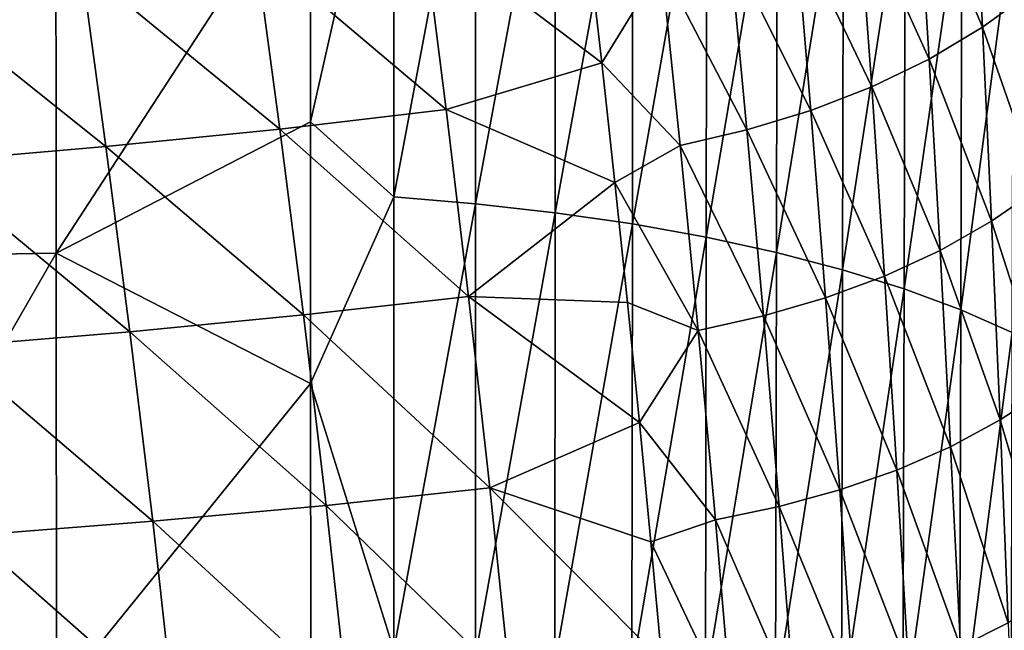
# Model space of a CAD drawing. Header units: metres. Extents: x -22 to 72, y -237 to 23.
# Tile 183 of 256: x 9.81 to 14.53, y -24.28 to -21.35. Entities that reach past the tile are written whole.
import ezdxf

# ---------------------------------------------------------------- set-up
doc = ezdxf.new("R2010")
doc.units = ezdxf.units.M
doc.layers.add('solid_509588_MEDIA_SW0001', color=7, linetype='CONTINUOUS')

msp = doc.modelspace()

# ---------------------------------------------------------------- linework, layer by layer
at = {"layer": 'solid_509588_MEDIA_SW0001'}
for points in [[(11.607209, -20.076363, 288.722595), (11.207817, -20.599094, 288.95401), (11.208118, -21.843376, 289.308594)], [(11.607209, -20.076363, 288.722595), (11.208118, -21.843376, 289.308594), (11.607172, -22.202799, 289.334442)], [(11.607209, -20.076363, 288.722595), (11.607172, -22.202799, 289.334442), (11.999591, -20.115677, 288.633698)], [(11.607172, -22.202799, 289.334442), (11.998899, -22.235594, 289.24292), (11.999591, -20.115677, 288.633698)], [(11.999591, -20.115677, 288.633698), (11.998899, -22.235594, 289.24292), (12.382306, -20.167168, 288.518616)], [(11.998899, -22.235594, 289.24292), (12.380882, -22.278915, 289.124084), (12.382306, -20.167168, 288.518616)], [(12.382306, -20.167168, 288.518616), (12.380882, -22.278915, 289.124084), (12.752569, -20.230642, 288.378235)], [(12.380882, -22.278915, 289.124084), (12.750361, -22.332596, 288.978821), (12.752569, -20.230642, 288.378235)], [(12.752569, -20.230642, 288.378235), (12.750361, -22.332596, 288.978821), (13.107529, -20.305777, 288.213531)], [(12.750361, -22.332596, 288.978821), (13.104518, -22.396353, 288.808289), (13.107529, -20.305777, 288.213531)], [(13.107529, -20.305777, 288.213531), (13.104518, -22.396353, 288.808289), (13.444715, -20.392147, 288.025635)], [(9.98725, -20.388098, 289.042084), (8.74836, -20.404932, 289.174377), (8.750615, -22.493326, 289.751495)], [(9.988921, -22.47308, 289.621735), (9.98725, -20.388098, 289.042084), (8.750615, -22.493326, 289.751495)], [(11.207817, -20.599094, 288.95401), (9.98725, -20.388098, 289.042084), (9.988921, -22.47308, 289.621735)], [(13.104518, -22.396353, 288.808289), (13.440917, -22.469816, 288.613678), (13.444715, -20.392147, 288.025635)], [(13.444715, -20.392147, 288.025635), (13.440917, -22.469816, 288.613678), (13.76206, -20.48925, 287.815582)], [(13.440917, -22.469816, 288.613678), (13.757525, -22.552549, 288.396118), (13.76206, -20.48925, 287.815582)], [(13.76206, -20.48925, 287.815582), (13.757525, -22.552549, 288.396118), (14.057772, -20.596485, 287.584534)], [(14.117562, -20.647264, 264.382111), (14.383089, -20.48266, 264.602081), (14.428585, -21.389242, 265.374756)], [(14.428585, -21.389242, 265.374756), (14.383089, -20.48266, 264.602081), (14.663952, -21.21818, 265.611481)], [(11.208118, -21.843376, 289.308594), (11.207817, -20.599094, 288.95401), (9.988921, -22.47308, 289.621735)], [(13.757525, -22.552549, 288.396118), (14.052584, -22.644032, 288.156921), (14.057772, -20.596485, 287.584534)], [(14.057772, -20.596485, 287.584534), (14.052584, -22.644032, 288.156921), (14.33018, -20.713182, 287.333527)], [(13.83325, -20.790632, 264.168396), (14.117562, -20.647264, 264.382111), (14.172457, -21.541924, 265.145172)], [(14.172457, -21.541924, 265.145172), (14.117562, -20.647264, 264.382111), (14.428585, -21.389242, 265.374756)], [(14.052584, -22.644032, 288.156921), (14.324453, -22.743679, 287.897186), (14.33018, -20.713182, 287.333527)], [(14.33018, -20.713182, 287.333527), (14.324453, -22.743679, 287.897186), (14.577638, -20.841202, 287.064453)], [(13.532513, -20.912281, 263.960266), (13.83325, -20.790632, 264.168396), (13.897559, -21.675022, 264.921692)], [(13.897559, -21.675022, 264.921692), (13.83325, -20.790632, 264.168396), (14.172457, -21.541924, 265.145172)], [(14.324453, -22.743679, 287.897186), (14.571516, -22.853064, 287.618683), (14.577638, -20.841202, 287.064453)], [(10.945003, -21.010956, 262.278412), (11.747788, -20.912027, 262.664001), (11.858138, -21.783648, 263.394775)], [(11.747788, -20.912027, 262.664001), (12.538839, -20.989016, 263.227905), (12.603641, -21.560442, 263.716614)], [(11.858138, -21.783648, 263.394775), (11.747788, -20.912027, 262.664001), (12.603641, -21.560442, 263.716614)], [(13.217674, -21.012703, 263.757568), (13.532513, -20.912281, 263.960266), (13.605923, -21.788105, 264.703674)], [(13.605923, -21.788105, 264.703674), (13.532513, -20.912281, 263.960266), (13.897559, -21.675022, 264.921692)], [(12.603641, -21.560442, 263.716614), (12.538839, -20.989016, 263.227905), (12.890799, -21.093109, 263.560516)], [(10.109554, -21.098539, 261.911194), (10.945003, -21.010956, 262.278412), (11.061362, -21.877922, 262.986908)], [(11.061362, -21.877922, 262.986908), (10.945003, -21.010956, 262.278412), (11.858138, -21.783648, 263.394775)], [(12.890799, -21.093109, 263.560516), (13.217674, -21.012703, 263.757568), (13.299538, -21.881643, 264.490967)], [(13.299538, -21.881643, 264.490967), (13.217674, -21.012703, 263.757568), (13.605923, -21.788105, 264.703674)], [(12.603641, -21.560442, 263.716614), (12.890799, -21.093109, 263.560516), (12.980156, -21.956762, 264.283966)], [(12.980156, -21.956762, 264.283966), (12.890799, -21.093109, 263.560516), (13.299538, -21.881643, 264.490967)], [(9.243613, -21.175974, 261.571442), (10.109554, -21.098539, 261.911194), (10.227645, -21.962097, 262.59845)], [(10.227645, -21.962097, 262.59845), (10.109554, -21.098539, 261.911194), (11.061362, -21.877922, 262.986908)], [(9.359735, -22.037228, 262.239197), (9.243613, -21.175974, 261.571442), (10.227645, -21.962097, 262.59845)], [(14.428585, -21.389242, 265.374756), (14.663952, -21.21818, 265.611481), (14.698783, -22.162523, 266.348541)], [(14.172457, -21.541924, 265.145172), (14.428585, -21.389242, 265.374756), (14.472249, -22.319866, 266.102905)], [(14.472249, -22.319866, 266.102905), (14.428585, -21.389242, 265.374756), (14.698783, -22.162523, 266.348541)], [(11.858138, -21.783648, 263.394775), (12.603641, -21.560442, 263.716614), (12.666317, -22.134195, 264.180603)], [(12.666317, -22.134195, 264.180603), (12.603641, -21.560442, 263.716614), (12.980156, -21.956762, 264.283966)], [(13.897559, -21.675022, 264.921692), (14.172457, -21.541924, 265.145172), (14.22528, -22.460373, 265.864227)], [(14.22528, -22.460373, 265.864227), (14.172457, -21.541924, 265.145172), (14.472249, -22.319866, 266.102905)], [(13.605923, -21.788105, 264.703674), (13.897559, -21.675022, 264.921692), (13.95956, -22.58296, 265.63147)], [(13.95956, -22.58296, 265.63147), (13.897559, -21.675022, 264.921692), (14.22528, -22.460373, 265.864227)], [(11.061362, -21.877922, 262.986908), (11.858138, -21.783648, 263.394775), (11.965124, -22.679731, 264.083069)], [(11.965124, -22.679731, 264.083069), (11.858138, -21.783648, 263.394775), (12.666317, -22.134195, 264.180603)], [(13.299538, -21.881643, 264.490967), (13.605923, -21.788105, 264.703674), (13.6768, -22.687244, 265.404022)], [(13.6768, -22.687244, 265.404022), (13.605923, -21.788105, 264.703674), (13.95956, -22.58296, 265.63147)], [(11.208391, -23.098116, 289.626678), (11.208118, -21.843376, 289.308594), (9.988921, -22.47308, 289.621735)], [(11.607172, -22.202799, 289.334442), (11.208118, -21.843376, 289.308594), (11.208391, -23.098116, 289.626678)], [(10.227645, -21.962097, 262.59845), (11.061362, -21.877922, 262.986908), (11.174101, -22.768837, 263.653778)], [(11.174101, -22.768837, 263.653778), (11.061362, -21.877922, 262.986908), (11.965124, -22.679731, 264.083069)], [(12.980156, -21.956762, 264.283966), (13.299538, -21.881643, 264.490967), (13.378653, -22.773668, 265.181824)], [(13.378653, -22.773668, 265.181824), (13.299538, -21.881643, 264.490967), (13.6768, -22.687244, 265.404022)], [(9.359735, -22.037228, 262.239197), (10.227645, -21.962097, 262.59845), (10.34195, -22.849096, 263.244812)], [(10.34195, -22.849096, 263.244812), (10.227645, -21.962097, 262.59845), (11.174101, -22.768837, 263.653778)], [(12.666317, -22.134195, 264.180603), (12.980156, -21.956762, 264.283966), (13.066562, -22.843275, 264.965302)], [(13.066562, -22.843275, 264.965302), (12.980156, -21.956762, 264.283966), (13.378653, -22.773668, 265.181824)], [(9.47201, -22.921421, 262.866791), (9.359735, -22.037228, 262.239197), (10.34195, -22.849096, 263.244812)], [(11.965124, -22.679731, 264.083069), (12.666317, -22.134195, 264.180603), (12.726723, -22.709473, 264.620056)], [(12.726723, -22.709473, 264.620056), (12.666317, -22.134195, 264.180603), (13.066562, -22.843275, 264.965302)], [(14.472249, -22.319866, 266.102905), (14.698783, -22.162523, 266.348541), (14.731629, -23.12888, 267.037506)], [(11.607172, -22.202799, 289.334442), (11.208391, -23.098116, 289.626678), (11.607041, -24.376352, 289.84314)], [(11.607172, -22.202799, 289.334442), (11.607041, -24.376352, 289.84314), (11.998899, -22.235594, 289.24292)], [(11.607041, -24.376352, 289.84314), (11.998103, -24.402557, 289.749756), (11.998899, -22.235594, 289.24292)], [(11.998899, -22.235594, 289.24292), (11.998103, -24.402557, 289.749756), (12.380882, -22.278915, 289.124084)], [(11.998103, -24.402557, 289.749756), (12.379347, -24.437506, 289.627991), (12.380882, -22.278915, 289.124084)], [(12.380882, -22.278915, 289.124084), (12.379347, -24.437506, 289.627991), (12.750361, -22.332596, 288.978821)], [(14.22528, -22.460373, 265.864227), (14.472249, -22.319866, 266.102905), (14.513622, -23.27228, 266.783539)], [(14.513622, -23.27228, 266.783539), (14.472249, -22.319866, 266.102905), (14.731629, -23.12888, 267.037506)], [(12.379347, -24.437506, 289.627991), (12.748043, -24.481054, 289.478821), (12.750361, -22.332596, 288.978821)], [(12.750361, -22.332596, 288.978821), (12.748043, -24.481054, 289.478821), (13.104518, -22.396353, 288.808289)], [(12.748043, -24.481054, 289.478821), (13.101405, -24.532965, 289.303467), (13.104518, -22.396353, 288.808289)], [(13.104518, -22.396353, 288.808289), (13.101405, -24.532965, 289.303467), (13.440917, -22.469816, 288.613678)], [(13.95956, -22.58296, 265.63147), (14.22528, -22.460373, 265.864227), (14.275511, -23.4004, 266.536346)], [(14.275511, -23.4004, 266.536346), (14.22528, -22.460373, 265.864227), (14.513622, -23.27228, 266.783539)], [(9.988921, -22.47308, 289.621735), (8.750615, -22.493326, 289.751495), (8.752917, -24.622639, 290.228302)], [(9.990574, -24.601076, 290.101654), (9.988921, -22.47308, 289.621735), (8.752917, -24.622639, 290.228302)], [(11.208391, -23.098116, 289.626678), (9.988921, -22.47308, 289.621735), (9.990574, -24.601076, 290.101654)], [(13.101405, -24.532965, 289.303467), (13.437034, -24.59293, 289.103149), (13.440917, -22.469816, 288.613678)], [(13.440917, -22.469816, 288.613678), (13.437034, -24.59293, 289.103149), (13.757525, -22.552549, 288.396118)], [(13.437034, -24.59293, 289.103149), (13.752932, -24.660585, 288.879242), (13.757525, -22.552549, 288.396118)], [(13.757525, -22.552549, 288.396118), (13.752932, -24.660585, 288.879242), (14.052584, -22.644032, 288.156921)], [(13.6768, -22.687244, 265.404022), (13.95956, -22.58296, 265.63147), (14.018678, -23.512264, 266.294861)], [(14.018678, -23.512264, 266.294861), (13.95956, -22.58296, 265.63147), (14.275511, -23.4004, 266.536346)], [(13.752932, -24.660585, 288.879242), (14.047373, -24.735493, 288.633026), (14.052584, -22.644032, 288.156921)], [(14.052584, -22.644032, 288.156921), (14.047373, -24.735493, 288.633026), (14.324453, -22.743679, 287.897186)], [(11.174101, -22.768837, 263.653778), (11.965124, -22.679731, 264.083069), (12.067785, -23.598003, 264.726105)], [(11.965124, -22.679731, 264.083069), (12.726723, -22.709473, 264.620056), (12.784571, -23.283951, 265.034027)], [(12.067785, -23.598003, 264.726105), (11.965124, -22.679731, 264.083069), (12.784571, -23.283951, 265.034027)], [(13.378653, -22.773668, 265.181824), (13.6768, -22.687244, 265.404022), (13.744511, -23.607542, 266.058502)], [(13.744511, -23.607542, 266.058502), (13.6768, -22.687244, 265.404022), (14.018678, -23.512264, 266.294861)], [(12.784571, -23.283951, 265.034027), (12.726723, -22.709473, 264.620056), (13.066562, -22.843275, 264.965302)], [(14.047373, -24.735493, 288.633026), (14.318752, -24.817167, 288.365784), (14.324453, -22.743679, 287.897186)], [(14.324453, -22.743679, 287.897186), (14.318752, -24.817167, 288.365784), (14.571516, -22.853064, 287.618683)], [(10.34195, -22.849096, 263.244812), (11.174101, -22.768837, 263.653778), (11.282184, -23.681431, 264.276306)], [(11.282184, -23.681431, 264.276306), (11.174101, -22.768837, 263.653778), (12.067785, -23.598003, 264.726105)], [(13.066562, -22.843275, 264.965302), (13.378653, -22.773668, 265.181824), (13.454331, -23.686646, 265.827301)], [(13.454331, -23.686646, 265.827301), (13.378653, -22.773668, 265.181824), (13.744511, -23.607542, 266.058502)], [(9.47201, -22.921421, 262.866791), (10.34195, -22.849096, 263.244812), (10.45139, -23.757254, 263.847748)], [(10.45139, -23.757254, 263.847748), (10.34195, -22.849096, 263.244812), (11.282184, -23.681431, 264.276306)], [(12.784571, -23.283951, 265.034027), (13.066562, -22.843275, 264.965302), (13.149278, -23.750536, 265.601746)], [(13.149278, -23.750536, 265.601746), (13.066562, -22.843275, 264.965302), (13.454331, -23.686646, 265.827301)], [(14.318752, -24.817167, 288.365784), (14.56548, -24.906879, 288.079163), (14.571516, -22.853064, 287.618683)], [(9.579338, -23.826242, 263.451813), (9.47201, -22.921421, 262.866791), (10.45139, -23.757254, 263.847748)], [(11.208636, -24.363506, 289.908264), (11.208391, -23.098116, 289.626678), (9.990574, -24.601076, 290.101654)], [(11.607041, -24.376352, 289.84314), (11.208391, -23.098116, 289.626678), (11.208636, -24.363506, 289.908264)], [(14.513622, -23.27228, 266.783539), (14.731629, -23.12888, 267.037506), (14.762094, -24.114962, 267.675354)], [(12.067785, -23.598003, 264.726105), (12.784571, -23.283951, 265.034027), (12.839731, -23.856598, 265.42276)], [(12.839731, -23.856598, 265.42276), (12.784571, -23.283951, 265.034027), (13.149278, -23.750536, 265.601746)], [(14.275511, -23.4004, 266.536346), (14.513622, -23.27228, 266.783539), (14.552247, -24.244234, 267.413696)], [(14.552247, -24.244234, 267.413696), (14.513622, -23.27228, 266.783539), (14.762094, -24.114962, 267.675354)], [(14.018678, -23.512264, 266.294861), (14.275511, -23.4004, 266.536346), (14.322632, -24.359783, 267.158539)], [(14.322632, -24.359783, 267.158539), (14.275511, -23.4004, 266.536346), (14.552247, -24.244234, 267.413696)], [(13.744511, -23.607542, 266.058502), (14.018678, -23.512264, 266.294861), (14.074335, -24.460749, 266.908936)], [(14.074335, -24.460749, 266.908936), (14.018678, -23.512264, 266.294861), (14.322632, -24.359783, 267.158539)], [(11.282184, -23.681431, 264.276306), (12.067785, -23.598003, 264.726105), (12.165162, -24.536186, 265.321045)], [(12.067785, -23.598003, 264.726105), (12.839731, -23.856598, 265.42276), (12.892043, -24.425858, 265.786072)], [(12.165162, -24.536186, 265.321045), (12.067785, -23.598003, 264.726105), (12.892043, -24.425858, 265.786072)], [(13.454331, -23.686646, 265.827301), (13.744511, -23.607542, 266.058502), (13.808422, -24.546841, 266.664246)], [(13.808422, -24.546841, 266.664246), (13.744511, -23.607542, 266.058502), (14.074335, -24.460749, 266.908936)], [(10.45139, -23.757254, 263.847748), (11.282184, -23.681431, 264.276306), (11.384577, -24.613436, 264.851837)], [(11.384577, -24.613436, 264.851837), (11.282184, -23.681431, 264.276306), (12.165162, -24.536186, 265.321045)], [(13.149278, -23.750536, 265.601746), (13.454331, -23.686646, 265.827301), (13.525887, -24.618446, 266.424622)], [(13.525887, -24.618446, 266.424622), (13.454331, -23.686646, 265.827301), (13.808422, -24.546841, 266.664246)], [(9.579338, -23.826242, 263.451813), (10.45139, -23.757254, 263.847748), (10.554884, -24.68429, 264.404724)], [(10.554884, -24.68429, 264.404724), (10.45139, -23.757254, 263.847748), (11.384577, -24.613436, 264.851837)], [(12.839731, -23.856598, 265.42276), (13.149278, -23.750536, 265.601746), (13.227566, -24.676434, 266.190582)], [(13.227566, -24.676434, 266.190582), (13.149278, -23.750536, 265.601746), (13.525887, -24.618446, 266.424622)], [(9.68062, -24.749384, 263.991852), (9.579338, -23.826242, 263.451813), (10.554884, -24.68429, 264.404724)], [(12.892043, -24.425858, 265.786072), (12.839731, -23.856598, 265.42276), (13.227566, -24.676434, 266.190582)], [(14.322632, -24.359783, 267.158539), (14.552247, -24.244234, 267.413696), (14.587665, -25.233475, 267.990295)]]:
    msp.add_3dface(points, dxfattribs=at)

doc.saveas('drawing.dxf')
